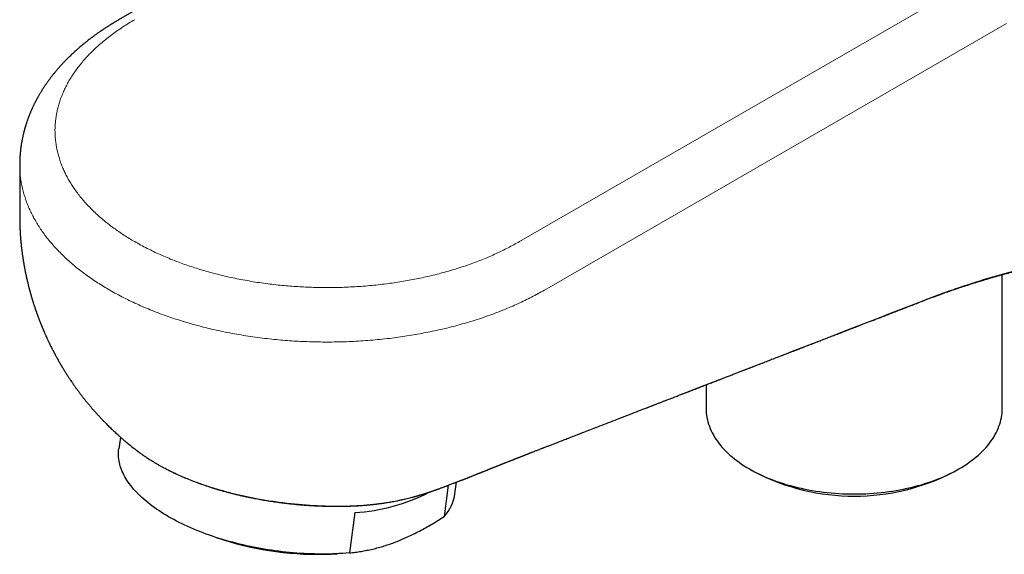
# Model space of a CAD drawing. Header units: millimetres. Extents: x 8 to 945, y 12 to 444.
# Tile 27 of 40: x 718 to 787, y 77 to 115. Entities that reach past the tile are written whole.
import ezdxf

# ---------------------------------------------------------------- set-up
doc = ezdxf.new("R2010")
doc.units = ezdxf.units.MM

msp = doc.modelspace()

# ---------------------------------------------------------------- linework, layer by layer
at = {"color": 252, "linetype": 'Continuous', "lineweight": 0}
for p, q in [((785.836, 118.181), (753.145, 99.308)), ((754.911, 95.873), (787.603, 114.746)), ((727.524, 83.546), (727.482, 83.573))]:
    msp.add_line(p, q, dxfattribs=at)
at = {"color": 7, "linetype": 'Continuous', "lineweight": 30}
for p, q in [((717.781, 104.752), (717.781, 101.057)), ((787.309, 87.483), (787.309, 96.966)), ((766.354, 89.168), (766.354, 87.483)), ((724.905, 85.469), (724.793, 84.629)), ((726.124, 84.469), (726.13, 84.464)), ((754.778, 84.681), (754.785, 84.683)), ((769.421, 83.207), (769.775, 83.003)), ((783.887, 83.003), (784.241, 83.207)), ((748.581, 81.448), (748.692, 82.278)), ((748.107, 82.055), (747.81, 79.833)), ((745.622, 81.222), (745.639, 81.227)), ((745.622, 81.221), (745.64, 81.226)), ((739.502, 80.574), (739.501, 80.574)), ((741.503, 80.125), (741.121, 77.264)), ((731.691, 78.354), (732.127, 78.212)), ((739.819, 77.183), (740.277, 77.206))]:
    msp.add_line(p, q, dxfattribs=at)
at = {"color": 7, "linetype": 'Continuous', "lineweight": 30, "flags": 128}
for points in [[(757.465, 133.876), (742.672, 125.337), (724.773, 115.004)], [(766.354, 87.483), (766.357, 87.325), (766.368, 87.167), (766.386, 87.009), (766.411, 86.851), (766.443, 86.694), (766.483, 86.537), (766.529, 86.381), (766.583, 86.226), (766.643, 86.071), (766.711, 85.918), (766.785, 85.765), (766.866, 85.614), (766.955, 85.464), (767.05, 85.316), (767.151, 85.168), (767.259, 85.023), (767.374, 84.879), (767.496, 84.737), (767.623, 84.597), (767.757, 84.459), (767.898, 84.323), (768.044, 84.189), (768.196, 84.057), (768.355, 83.928), (768.519, 83.801), (768.689, 83.677), (768.864, 83.555), (769.045, 83.436), (769.231, 83.32), (769.422, 83.206), (769.619, 83.096), (769.82, 82.988), (770.027, 82.884), (770.237, 82.783), (770.453, 82.684), (770.673, 82.59), (770.897, 82.498), (771.125, 82.41), (771.357, 82.326), (771.592, 82.245), (771.832, 82.168), (772.074, 82.094), (772.32, 82.024), (772.57, 81.958), (772.822, 81.895), (773.076, 81.836), (773.334, 81.782), (773.593, 81.731), (773.855, 81.684), (774.119, 81.641), (774.385, 81.602), (774.653, 81.567), (774.922, 81.536), (775.192, 81.509), (775.464, 81.486), (775.736, 81.468), (776.009, 81.453), (776.283, 81.443), (776.557, 81.437), (776.831, 81.435), (777.105, 81.437), (777.379, 81.443), (777.653, 81.453), (777.926, 81.468), (778.199, 81.486), (778.47, 81.509), (778.74, 81.536), (779.01, 81.567), (779.277, 81.602), (779.543, 81.641), (779.807, 81.684), (780.069, 81.731), (780.329, 81.782), (780.586, 81.836), (780.841, 81.895), (781.093, 81.958), (781.342, 82.024), (781.588, 82.094), (781.831, 82.168), (782.07, 82.245), (782.306, 82.326), (782.538, 82.41), (782.766, 82.498), (782.99, 82.59), (783.209, 82.684), (783.425, 82.783), (783.636, 82.884), (783.842, 82.988), (784.043, 83.096), (784.24, 83.206), (784.431, 83.32), (784.617, 83.436), (784.798, 83.555), (784.974, 83.677), (785.143, 83.801), (785.308, 83.928), (785.466, 84.057), (785.618, 84.189), (785.765, 84.323), (785.905, 84.459), (786.039, 84.597), (786.167, 84.737), (786.288, 84.879), (786.403, 85.023), (786.511, 85.168), (786.613, 85.316), (786.708, 85.464), (786.796, 85.614), (786.877, 85.765), (786.952, 85.918), (787.019, 86.071), (787.08, 86.226), (787.133, 86.381), (787.18, 86.537), (787.219, 86.694), (787.251, 86.851), (787.276, 87.009), (787.294, 87.167), (787.305, 87.325), (787.309, 87.483), (787.309, 87.483)], [(741.121, 77.264), (740.882, 77.244), (740.642, 77.226), (740.399, 77.212), (740.155, 77.2), (739.91, 77.191), (739.662, 77.184), (739.414, 77.181), (739.164, 77.18), (738.913, 77.181), (738.661, 77.186), (738.408, 77.193), (738.155, 77.202), (737.901, 77.215), (737.646, 77.23), (737.39, 77.248), (737.135, 77.268), (736.879, 77.291), (736.623, 77.317), (736.367, 77.345), (736.111, 77.376), (735.856, 77.41), (735.601, 77.446), (735.346, 77.485), (735.092, 77.526), (734.839, 77.57), (734.586, 77.617), (734.335, 77.666), (734.085, 77.717), (733.836, 77.771), (733.588, 77.827), (733.341, 77.886), (733.096, 77.947), (732.853, 78.011), (732.612, 78.076), (732.372, 78.144), (732.135, 78.215), (731.899, 78.287), (731.666, 78.362), (731.435, 78.439), (731.206, 78.518), (730.981, 78.599), (730.757, 78.682), (730.537, 78.767), (730.319, 78.854), (730.104, 78.943), (729.892, 79.034), (729.683, 79.127), (729.478, 79.221), (729.276, 79.318), (729.077, 79.416), (728.882, 79.516), (728.69, 79.617), (728.502, 79.72), (728.318, 79.824), (728.138, 79.93), (727.962, 80.038), (727.789, 80.146), (727.621, 80.256), (727.457, 80.368), (727.297, 80.48), (727.142, 80.594), (726.991, 80.709), (726.844, 80.825), (726.702, 80.942), (726.565, 81.06), (726.432, 81.179), (726.304, 81.298), (726.181, 81.419), (726.062, 81.54), (725.949, 81.662), (725.84, 81.785), (725.737, 81.908), (725.638, 82.032), (725.545, 82.156), (725.457, 82.281), (725.374, 82.405), (725.296, 82.531), (725.223, 82.656), (725.156, 82.782), (725.094, 82.907), (725.037, 83.033), (724.986, 83.159), (724.94, 83.285), (724.9, 83.411), (724.864, 83.536), (724.835, 83.661), (724.811, 83.786), (724.792, 83.911), (724.779, 84.035), (724.771, 84.159), (724.769, 84.282), (724.773, 84.405), (724.781, 84.527), (724.793, 84.629)]]:
    msp.add_lwpolyline(points, dxfattribs=at)
at = {"color": 7, "linetype": 'Continuous', "lineweight": 30}
for centre, radius, start, end in [((776.831, 96.598), 15.317, 242.57402, 297.43136), ((740.75, 93.197), 13.094, 273.29997, 297.29634), ((745.534, 81.911), 3.082, 317.59258, 351.35583), ((738.84, 99.134), 21.972, 252.21117, 272.55514)]:
    msp.add_arc(centre, radius, start, end, dxfattribs=at)
for points, knots in [([(724.773, 115.004), (724.737, 114.983), (724.671, 114.944), (724.577, 114.889), (724.496, 114.841), (724.428, 114.8), (724.371, 114.766), (724.328, 114.739), (724.296, 114.72), (724.271, 114.704), (724.248, 114.69), (724.221, 114.673), (724.173, 114.643), (724.105, 114.601), (724.02, 114.547), (723.937, 114.494), (723.859, 114.443), (723.785, 114.395), (723.718, 114.35), (723.66, 114.312), (723.611, 114.279), (723.567, 114.249), (723.522, 114.218), (723.47, 114.183), (723.407, 114.139), (723.332, 114.087), (723.251, 114.029), (723.172, 113.974), (723.107, 113.926), (723.052, 113.886), (723.003, 113.85), (722.953, 113.813), (722.9, 113.774), (722.829, 113.721), (722.74, 113.653), (722.632, 113.57), (722.539, 113.497), (722.464, 113.437), (722.405, 113.39), (722.35, 113.345), (722.298, 113.303), (722.253, 113.266), (722.211, 113.231), (722.165, 113.193), (722.112, 113.148), (722.053, 113.098), (721.992, 113.046), (721.932, 112.994), (721.858, 112.929), (721.768, 112.849), (721.664, 112.755), (721.559, 112.659), (721.452, 112.558), (721.359, 112.469), (721.284, 112.396), (721.231, 112.345), (721.185, 112.299), (721.143, 112.256), (721.102, 112.215), (721.059, 112.172), (721.013, 112.124), (720.96, 112.069), (720.902, 112.008), (720.842, 111.945), (720.78, 111.878), (720.718, 111.81), (720.656, 111.741), (720.6, 111.678), (720.546, 111.618), (720.492, 111.556), (720.432, 111.487), (720.364, 111.406), (720.291, 111.318), (720.216, 111.227), (720.147, 111.14), (720.082, 111.058), (720.02, 110.979), (719.962, 110.903), (719.906, 110.828), (719.851, 110.754), (719.797, 110.68), (719.745, 110.608), (719.696, 110.538), (719.645, 110.464), (719.593, 110.388), (719.539, 110.309), (719.487, 110.229), (719.433, 110.146), (719.383, 110.068), (719.336, 109.993), (719.292, 109.923), (719.247, 109.848), (719.204, 109.775), (719.164, 109.708), (719.127, 109.643), (719.091, 109.579), (719.054, 109.514), (719.017, 109.447), (718.979, 109.377), (718.944, 109.311), (718.911, 109.248), (718.881, 109.189), (718.849, 109.127), (718.818, 109.064), (718.789, 109.005), (718.759, 108.945), (718.727, 108.876), (718.691, 108.8), (718.657, 108.725), (718.626, 108.657), (718.598, 108.592), (718.57, 108.529), (718.542, 108.463), (718.514, 108.395), (718.485, 108.324), (718.457, 108.253), (718.43, 108.183), (718.404, 108.114), (718.375, 108.039), (718.345, 107.956), (718.315, 107.87), (718.288, 107.79), (718.263, 107.716), (718.242, 107.651), (718.222, 107.589), (718.202, 107.526), (718.183, 107.461), (718.164, 107.397), (718.147, 107.34), (718.133, 107.289), (718.118, 107.236), (718.103, 107.181), (718.089, 107.125), (718.074, 107.067), (718.058, 107.004), (718.042, 106.938), (718.023, 106.86), (718.003, 106.773), (717.981, 106.671), (717.959, 106.563), (717.94, 106.462), (717.922, 106.36), (717.905, 106.262), (717.889, 106.164), (717.876, 106.076), (717.865, 105.998), (717.857, 105.931), (717.85, 105.879), (717.846, 105.843), (717.841, 105.805), (717.836, 105.757), (717.83, 105.7), (717.824, 105.64), (717.819, 105.585), (717.814, 105.532), (717.81, 105.479), (717.806, 105.428), (717.803, 105.383), (717.8, 105.343), (717.798, 105.302), (717.795, 105.256), (717.793, 105.208), (717.791, 105.162), (717.789, 105.122), (717.788, 105.087), (717.786, 105.055), (717.785, 105.019), (717.784, 104.971), (717.783, 104.911), (717.782, 104.836), (717.782, 104.781), (717.781, 104.752)], [0, 0, 0, 0, 0.008473, 0.015973, 0.022501, 0.028055, 0.032635, 0.03624, 0.038745, 0.04044, 0.042243, 0.044476, 0.047139, 0.054057, 0.061304, 0.068222, 0.074809, 0.081066, 0.08681, 0.091748, 0.095876, 0.099374, 0.103091, 0.107489, 0.112765, 0.119282, 0.127051, 0.134094, 0.139913, 0.144444, 0.148641, 0.153109, 0.157818, 0.162739, 0.172261, 0.182172, 0.192362, 0.197866, 0.203305, 0.208673, 0.213587, 0.217805, 0.221473, 0.225607, 0.23092, 0.236794, 0.242676, 0.248541, 0.254371, 0.26471, 0.275186, 0.285646, 0.296286, 0.308184, 0.314475, 0.319898, 0.324757, 0.32916, 0.333411, 0.338021, 0.342809, 0.348512, 0.355178, 0.361954, 0.368338, 0.375982, 0.383103, 0.389448, 0.395283, 0.401551, 0.408449, 0.416239, 0.425783, 0.43497, 0.443506, 0.451529, 0.459223, 0.46684, 0.473729, 0.481162, 0.488279, 0.49516, 0.501906, 0.508361, 0.516121, 0.52352, 0.530925, 0.538601, 0.546844, 0.552849, 0.559411, 0.56656, 0.573448, 0.579562, 0.585032, 0.591226, 0.597102, 0.602942, 0.609351, 0.61605, 0.620928, 0.626129, 0.631966, 0.637769, 0.642736, 0.647732, 0.653968, 0.660927, 0.667833, 0.673834, 0.678934, 0.684743, 0.690508, 0.696243, 0.702363, 0.709115, 0.714709, 0.72041, 0.726972, 0.734198, 0.741598, 0.749019, 0.754753, 0.760466, 0.765534, 0.770571, 0.776513, 0.782067, 0.786783, 0.790881, 0.795015, 0.800041, 0.804776, 0.809082, 0.814684, 0.820592, 0.825682, 0.834093, 0.842331, 0.851138, 0.860947, 0.867581, 0.876294, 0.885321, 0.891667, 0.898008, 0.904721, 0.908131, 0.910807, 0.913696, 0.917393, 0.922682, 0.927674, 0.932104, 0.936197, 0.940598, 0.945244, 0.948727, 0.951633, 0.954895, 0.958873, 0.962951, 0.966619, 0.969949, 0.972529, 0.975098, 0.977908, 0.981765, 0.986733, 0.992811, 1, 1, 1, 1]), ([(717.781, 101.032), (717.781, 101.006), (717.781, 100.962), (717.782, 100.903), (717.782, 100.857), (717.783, 100.82), (717.783, 100.774), (717.784, 100.72), (717.786, 100.655), (717.787, 100.591), (717.789, 100.527), (717.79, 100.472), (717.792, 100.421), (717.794, 100.37), (717.796, 100.311), (717.799, 100.249), (717.801, 100.191), (717.804, 100.142), (717.806, 100.098), (717.808, 100.049), (717.811, 99.993), (717.815, 99.933), (717.818, 99.879), (717.821, 99.83), (717.825, 99.78), (717.828, 99.724), (717.833, 99.667), (717.836, 99.619), (717.839, 99.58), (717.842, 99.541), (717.846, 99.496), (717.85, 99.443), (717.856, 99.373), (717.863, 99.298), (717.87, 99.229), (717.876, 99.17), (717.881, 99.111), (717.888, 99.044), (717.895, 98.981), (717.901, 98.928), (717.906, 98.884), (717.912, 98.835), (717.918, 98.78), (717.925, 98.726), (717.93, 98.68), (717.935, 98.639), (717.941, 98.597), (717.947, 98.548), (717.955, 98.489), (717.963, 98.426), (717.972, 98.367), (717.979, 98.316), (717.985, 98.274), (717.99, 98.238), (717.996, 98.201), (718.003, 98.152), (718.012, 98.09), (718.023, 98.025), (718.032, 97.967), (718.041, 97.912), (718.051, 97.848), (718.062, 97.785), (718.071, 97.73), (718.078, 97.69), (718.085, 97.652), (718.092, 97.61), (718.101, 97.562), (718.11, 97.514), (718.12, 97.459), (718.131, 97.399), (718.146, 97.321), (718.162, 97.238), (718.179, 97.155), (718.194, 97.081), (718.211, 97.001), (718.227, 96.926), (718.24, 96.864), (718.25, 96.819), (718.259, 96.775), (718.271, 96.724), (718.284, 96.666), (718.299, 96.601), (718.314, 96.536), (718.328, 96.477), (718.34, 96.427), (718.351, 96.381), (718.363, 96.33), (718.377, 96.273), (718.392, 96.215), (718.405, 96.162), (718.416, 96.116), (718.429, 96.069), (718.443, 96.013), (718.459, 95.953), (718.473, 95.898), (718.485, 95.855), (718.495, 95.816), (718.506, 95.776), (718.518, 95.732), (718.532, 95.685), (718.544, 95.641), (718.554, 95.603), (718.563, 95.572), (718.572, 95.54), (718.583, 95.504), (718.596, 95.456), (718.613, 95.4), (718.63, 95.343), (718.644, 95.294), (718.657, 95.253), (718.678, 95.182), (718.708, 95.085), (718.746, 94.964), (718.784, 94.842), (718.823, 94.725), (718.855, 94.629), (718.879, 94.558), (718.897, 94.503), (718.915, 94.452), (718.93, 94.408), (718.944, 94.367), (718.96, 94.322), (718.979, 94.268), (718.999, 94.211), (719.019, 94.157), (719.036, 94.11), (719.053, 94.064), (719.073, 94.008), (719.096, 93.945), (719.119, 93.884), (719.14, 93.83), (719.159, 93.778), (719.182, 93.718), (719.207, 93.654), (719.231, 93.594), (719.25, 93.546), (719.265, 93.508), (719.279, 93.471), (719.297, 93.428), (719.315, 93.382), (719.334, 93.337), (719.35, 93.297), (719.365, 93.26), (719.381, 93.221), (719.4, 93.176), (719.421, 93.125), (719.442, 93.075), (719.461, 93.032), (719.476, 92.996), (719.49, 92.964), (719.505, 92.928), (719.524, 92.886), (719.545, 92.836), (719.572, 92.774), (719.603, 92.705), (719.645, 92.611), (719.688, 92.517), (719.733, 92.42), (719.777, 92.324), (719.828, 92.216), (719.892, 92.083), (719.959, 91.946), (720.032, 91.798), (720.088, 91.688), (720.13, 91.607), (720.153, 91.563), (720.177, 91.517), (720.205, 91.464), (720.231, 91.414), (720.253, 91.372), (720.268, 91.343), (720.284, 91.313), (720.305, 91.275), (720.332, 91.224), (720.353, 91.185), (720.365, 91.163)], [0, 0, 0, 0, 0.007445, 0.01321, 0.017314, 0.02067, 0.024038, 0.030523, 0.036315, 0.043002, 0.049074, 0.054868, 0.059106, 0.063953, 0.069665, 0.076203, 0.082091, 0.086588, 0.090438, 0.094926, 0.100684, 0.106726, 0.112336, 0.116662, 0.120912, 0.126727, 0.133123, 0.137547, 0.140801, 0.144463, 0.14878, 0.153899, 0.160114, 0.169088, 0.175717, 0.180488, 0.186262, 0.192967, 0.200118, 0.204696, 0.208356, 0.212985, 0.218962, 0.224608, 0.228887, 0.232446, 0.23649, 0.241182, 0.246966, 0.253648, 0.259656, 0.264428, 0.26848, 0.272065, 0.275225, 0.279147, 0.286508, 0.293501, 0.29841, 0.30354, 0.309737, 0.317286, 0.322095, 0.325921, 0.329217, 0.333333, 0.338329, 0.343287, 0.347784, 0.354627, 0.360976, 0.37096, 0.379227, 0.385548, 0.393142, 0.402873, 0.407866, 0.411731, 0.416082, 0.421103, 0.426949, 0.43351, 0.44049, 0.446261, 0.451177, 0.455444, 0.460186, 0.466463, 0.47252, 0.477686, 0.482174, 0.486333, 0.492015, 0.499017, 0.504349, 0.50849, 0.512226, 0.515872, 0.520717, 0.525488, 0.530149, 0.533953, 0.536919, 0.539701, 0.543473, 0.547989, 0.554163, 0.560609, 0.56534, 0.569042, 0.573058, 0.586958, 0.598435, 0.61011, 0.624073, 0.634399, 0.639696, 0.645865, 0.651303, 0.655366, 0.65935, 0.663922, 0.66925, 0.675978, 0.681682, 0.685959, 0.690587, 0.695987, 0.703217, 0.710065, 0.714991, 0.720115, 0.726213, 0.733666, 0.740246, 0.745036, 0.748455, 0.752231, 0.756671, 0.761873, 0.766831, 0.770744, 0.774445, 0.778423, 0.782953, 0.78872, 0.794405, 0.798943, 0.80235, 0.805683, 0.809202, 0.813573, 0.819232, 0.824843, 0.833331, 0.841394, 0.854572, 0.863522, 0.872583, 0.885136, 0.898354, 0.915699, 0.929335, 0.946423, 0.951543, 0.955938, 0.960915, 0.966685, 0.973339, 0.977216, 0.980298, 0.98308, 0.987224, 0.992864, 1, 1, 1, 1]), ([(781.876, 95.175), (782.04, 95.238), (782.365, 95.363), (782.855, 95.543), (783.34, 95.718), (783.82, 95.885), (784.291, 96.045), (784.754, 96.197), (785.208, 96.343), (785.656, 96.483), (786.124, 96.625), (786.611, 96.769), (787.116, 96.913), (787.61, 97.05), (788.093, 97.18), (788.563, 97.303), (789.022, 97.42), (789.467, 97.529), (789.899, 97.633), (790.317, 97.73), (790.722, 97.821), (791.111, 97.907), (791.479, 97.986), (791.826, 98.058), (792.152, 98.124), (792.464, 98.186), (792.762, 98.244), (793.038, 98.296), (793.292, 98.343), (793.525, 98.386), (793.745, 98.425), (793.954, 98.462), (794.149, 98.495), (794.331, 98.526), (794.501, 98.554), (794.655, 98.58), (794.795, 98.603), (794.901, 98.619), (794.974, 98.631), (795.017, 98.638), (795.051, 98.643), (795.08, 98.648), (795.118, 98.654), (795.172, 98.662), (795.246, 98.674), (795.336, 98.687), (795.441, 98.703), (795.562, 98.722), (795.7, 98.742), (795.853, 98.764), (796.145, 98.807), (796.573, 98.866), (797.123, 98.937), (797.664, 99.003), (798.197, 99.064), (798.734, 99.12), (799.272, 99.172), (799.808, 99.219), (800.338, 99.262), (800.765, 99.292), (801.089, 99.313), (801.313, 99.327), (801.535, 99.34), (801.756, 99.352), (801.974, 99.363), (802.19, 99.373), (802.382, 99.381), (802.543, 99.388), (802.667, 99.392), (802.771, 99.396), (802.845, 99.399), (802.894, 99.4), (802.924, 99.401), (802.948, 99.402), (802.967, 99.403), (802.99, 99.403), (803.024, 99.404), (803.078, 99.406), (803.154, 99.408), (803.248, 99.411), (803.356, 99.414), (803.58, 99.419), (803.853, 99.424), (804.176, 99.428), (804.438, 99.431), (804.705, 99.432), (804.981, 99.431), (805.268, 99.429), (805.511, 99.426), (805.708, 99.423), (805.855, 99.42), (805.999, 99.417), (806.135, 99.414), (806.257, 99.41), (806.362, 99.407), (806.451, 99.404), (806.523, 99.402), (806.574, 99.4), (806.611, 99.399), (806.644, 99.398), (806.687, 99.396), (806.743, 99.394), (806.827, 99.391), (806.935, 99.387), (807.064, 99.381), (807.195, 99.375), (807.325, 99.369), (807.453, 99.362), (807.573, 99.356), (807.679, 99.35), (807.767, 99.345), (807.842, 99.341), (807.916, 99.336), (808, 99.331), (808.097, 99.325), (808.197, 99.318), (808.264, 99.313), (808.295, 99.311)], [0, 0, 0, 0, 0.02314, 0.045794, 0.067963, 0.08965, 0.110856, 0.131217, 0.151115, 0.170549, 0.18952, 0.211499, 0.232819, 0.253476, 0.273471, 0.292802, 0.311465, 0.329461, 0.346788, 0.363444, 0.379428, 0.39474, 0.409379, 0.422565, 0.435151, 0.447138, 0.458526, 0.469314, 0.478602, 0.487394, 0.495692, 0.503494, 0.510803, 0.517611, 0.523851, 0.529649, 0.534829, 0.539394, 0.541332, 0.542963, 0.54416, 0.545073, 0.546229, 0.548364, 0.551079, 0.554372, 0.558243, 0.562692, 0.56772, 0.573324, 0.579504, 0.599725, 0.619937, 0.638911, 0.657876, 0.676831, 0.695775, 0.7146, 0.733016, 0.751007, 0.758789, 0.766489, 0.774108, 0.781646, 0.789102, 0.796477, 0.803708, 0.808648, 0.812878, 0.816399, 0.81921, 0.8204, 0.821396, 0.822197, 0.822804, 0.823412, 0.824443, 0.826323, 0.828872, 0.832088, 0.835879, 0.839728, 0.854654, 0.863395, 0.872029, 0.880818, 0.889985, 0.899533, 0.90946, 0.914272, 0.919169, 0.92413, 0.928712, 0.932742, 0.936259, 0.93921, 0.941595, 0.943414, 0.944271, 0.94528, 0.946714, 0.948574, 0.950859, 0.955006, 0.959361, 0.963678, 0.967959, 0.972208, 0.976373, 0.979844, 0.982719, 0.985007, 0.987295, 0.990091, 0.9933, 0.996936, 1, 1, 1, 1]), ([(754.782, 84.682), (754.789, 84.684), (754.808, 84.692), (754.85, 84.708), (754.908, 84.731), (754.981, 84.759), (755.069, 84.794), (755.171, 84.834), (755.285, 84.877), (755.443, 84.939), (755.646, 85.018), (755.912, 85.121), (756.205, 85.234), (756.526, 85.359), (756.868, 85.492), (757.232, 85.633), (757.618, 85.782), (758.017, 85.937), (758.426, 86.096), (759.108, 86.36), (760.057, 86.728), (761.268, 87.197), (762.147, 87.538), (762.696, 87.751), (762.918, 87.837), (763.134, 87.92), (763.341, 88.001), (763.538, 88.077), (763.725, 88.15), (763.902, 88.218), (764.07, 88.283), (764.223, 88.343), (764.364, 88.397), (764.491, 88.446), (764.612, 88.493), (764.725, 88.537), (764.831, 88.578), (764.927, 88.615), (765.012, 88.648), (765.079, 88.674), (765.132, 88.695), (765.175, 88.712), (765.224, 88.73), (765.281, 88.753), (765.349, 88.779), (765.428, 88.809), (765.521, 88.845), (765.629, 88.887), (765.753, 88.935), (765.89, 88.988), (766.04, 89.046), (766.192, 89.106), (766.347, 89.165), (766.5, 89.225), (766.657, 89.285), (766.813, 89.346), (766.966, 89.405), (767.144, 89.474), (767.346, 89.552), (767.569, 89.639), (767.809, 89.732), (768.065, 89.831), (768.333, 89.935), (768.588, 90.033), (768.83, 90.127), (769.059, 90.216), (769.272, 90.298), (769.467, 90.374), (769.647, 90.444), (769.817, 90.509), (769.982, 90.573), (770.217, 90.664), (770.527, 90.784), (770.918, 90.936), (771.323, 91.092), (771.642, 91.216), (771.873, 91.305), (772.009, 91.358), (772.14, 91.409), (772.263, 91.456), (772.376, 91.5), (772.48, 91.54), (772.56, 91.571), (772.619, 91.594), (772.661, 91.61), (772.7, 91.625), (772.734, 91.638), (772.761, 91.649), (772.781, 91.657), (772.797, 91.663), (772.816, 91.67), (772.842, 91.68), (772.878, 91.694), (772.927, 91.713), (772.99, 91.737), (773.064, 91.766), (773.149, 91.799), (773.246, 91.837), (773.354, 91.878), (773.542, 91.951), (773.804, 92.052), (774.15, 92.186), (774.504, 92.323), (774.865, 92.463), (775.215, 92.599), (775.555, 92.73), (775.825, 92.835), (776.03, 92.914), (776.174, 92.97), (776.324, 93.028), (776.485, 93.09), (776.653, 93.155), (776.831, 93.224), (777.018, 93.296), (777.214, 93.372), (777.429, 93.455), (777.666, 93.547), (777.923, 93.646), (778.194, 93.751), (778.476, 93.86), (778.771, 93.974), (779.079, 94.093), (779.399, 94.217), (779.737, 94.348), (780.093, 94.485), (780.468, 94.631), (780.857, 94.781), (781.259, 94.936), (781.6, 95.068), (781.807, 95.148), (781.875, 95.175)], [0, 0, 0, 0, 0.000984, 0.002835, 0.005145, 0.007994, 0.011333, 0.015163, 0.019422, 0.023804, 0.032659, 0.041841, 0.053198, 0.065018, 0.077302, 0.090977, 0.105184, 0.119923, 0.13511, 0.150315, 0.195311, 0.239922, 0.28415, 0.292429, 0.300675, 0.308653, 0.316293, 0.323594, 0.330435, 0.33695, 0.343139, 0.349001, 0.353959, 0.358657, 0.363094, 0.367272, 0.371189, 0.374765, 0.3779, 0.380594, 0.38217, 0.383735, 0.385447, 0.387554, 0.390059, 0.392961, 0.396261, 0.40035, 0.404921, 0.409972, 0.415505, 0.421519, 0.426898, 0.432611, 0.438482, 0.444248, 0.449907, 0.45546, 0.46397, 0.472216, 0.480198, 0.490587, 0.500493, 0.509914, 0.518852, 0.527306, 0.535276, 0.542347, 0.548989, 0.5552, 0.561175, 0.567246, 0.581161, 0.595579, 0.610502, 0.625928, 0.630971, 0.636064, 0.640969, 0.645509, 0.649683, 0.653492, 0.656935, 0.658561, 0.660091, 0.661524, 0.662853, 0.663889, 0.664547, 0.665027, 0.665719, 0.666657, 0.66784, 0.669744, 0.672063, 0.674796, 0.677944, 0.681506, 0.685484, 0.689875, 0.702322, 0.71448, 0.728186, 0.741503, 0.754434, 0.766976, 0.779131, 0.784357, 0.789573, 0.795111, 0.801018, 0.807292, 0.813813, 0.820689, 0.827919, 0.835505, 0.844556, 0.854066, 0.864034, 0.874461, 0.885346, 0.896689, 0.908491, 0.920751, 0.934087, 0.947927, 0.962269, 0.977114, 0.992463, 1, 1, 1, 1]), ([(720.365, 91.163), (720.377, 91.141), (720.398, 91.103), (720.425, 91.055), (720.444, 91.02), (720.462, 90.988), (720.482, 90.952), (720.515, 90.893), (720.559, 90.815), (720.607, 90.731), (720.648, 90.661), (720.68, 90.607), (720.71, 90.555), (720.741, 90.503), (720.779, 90.439), (720.824, 90.363), (720.874, 90.28), (720.921, 90.204), (720.964, 90.135), (721.004, 90.07), (721.049, 89.999), (721.106, 89.91), (721.169, 89.81), (721.236, 89.708), (721.297, 89.614), (721.364, 89.514), (721.429, 89.418), (721.487, 89.333), (721.532, 89.268), (721.573, 89.208), (721.614, 89.15), (721.657, 89.088), (721.707, 89.018), (721.762, 88.941), (721.818, 88.864), (721.868, 88.794), (721.915, 88.731), (721.962, 88.667), (722.013, 88.599), (722.071, 88.522), (722.134, 88.44), (722.195, 88.36), (722.251, 88.288), (722.304, 88.22), (722.356, 88.155), (722.41, 88.087), (722.465, 88.018), (722.522, 87.948), (722.576, 87.882), (722.626, 87.822), (722.671, 87.767), (722.716, 87.714), (722.76, 87.661), (722.809, 87.604), (722.861, 87.542), (722.925, 87.467), (722.995, 87.387), (723.068, 87.304), (723.137, 87.227), (723.206, 87.15), (723.28, 87.069), (723.359, 86.981), (723.44, 86.894), (723.516, 86.813), (723.585, 86.74), (723.651, 86.671), (723.717, 86.603), (723.784, 86.534), (723.871, 86.446), (723.976, 86.34), (724.095, 86.223), (724.208, 86.112), (724.317, 86.008), (724.424, 85.906), (724.537, 85.801), (724.663, 85.686), (724.801, 85.561), (724.947, 85.432), (725.088, 85.308), (725.227, 85.19), (725.364, 85.074), (725.581, 84.895), (725.809, 84.712), (726, 84.564), (726.072, 84.509), (726.094, 84.492), (726.111, 84.479), (726.121, 84.472), (726.124, 84.469)], [0, 0, 0, 0, 0.008489, 0.014679, 0.018627, 0.02188, 0.027088, 0.032824, 0.044685, 0.057282, 0.065329, 0.072046, 0.078677, 0.085307, 0.092705, 0.103619, 0.115226, 0.12542, 0.133907, 0.142395, 0.15146, 0.162157, 0.178205, 0.191301, 0.203253, 0.216067, 0.232005, 0.242205, 0.250872, 0.258737, 0.2666, 0.274817, 0.284268, 0.295765, 0.30672, 0.316191, 0.324825, 0.333463, 0.342681, 0.353453, 0.365967, 0.377585, 0.387378, 0.396963, 0.406536, 0.415551, 0.425958, 0.436384, 0.446156, 0.454611, 0.462661, 0.470273, 0.477918, 0.486066, 0.495489, 0.505236, 0.51921, 0.531292, 0.542617, 0.554011, 0.566033, 0.579707, 0.593848, 0.606198, 0.61713, 0.627693, 0.638306, 0.648892, 0.660464, 0.679827, 0.699289, 0.716677, 0.733212, 0.749865, 0.766696, 0.785066, 0.807354, 0.829524, 0.850709, 0.870697, 0.890882, 0.911186, 0.965385, 0.989519, 0.992656, 0.995734, 0.998792, 1, 1, 1, 1]), ([(726.13, 84.464), (726.137, 84.46), (726.154, 84.446), (726.184, 84.424), (726.224, 84.394), (726.264, 84.365), (726.29, 84.346), (726.3, 84.338)], [0, 0, 0, 0, 0.108174, 0.297087, 0.53314, 0.816402, 1, 1, 1, 1]), ([(726.304, 84.335), (726.311, 84.33), (726.339, 84.31), (726.391, 84.272), (726.462, 84.221), (726.547, 84.162), (726.646, 84.094), (726.76, 84.017), (726.887, 83.934), (727.026, 83.845), (727.179, 83.75), (727.345, 83.649), (727.463, 83.581), (727.524, 83.545)], [0, 0, 0, 0, 0.017693, 0.072686, 0.134555, 0.203298, 0.290274, 0.386216, 0.491116, 0.604962, 0.727739, 0.859427, 1, 1, 1, 1]), ([(750.023, 82.796), (750.043, 82.805), (750.081, 82.82), (750.133, 82.841), (750.174, 82.858), (750.207, 82.871), (750.232, 82.881), (750.259, 82.892), (750.292, 82.905), (750.329, 82.92), (750.365, 82.934), (750.397, 82.948), (750.428, 82.96), (750.459, 82.972), (750.492, 82.986), (750.535, 83.003), (750.589, 83.025), (750.65, 83.049), (750.708, 83.073), (750.762, 83.094), (750.811, 83.114), (750.857, 83.132), (750.905, 83.152), (750.96, 83.174), (751.019, 83.197), (751.076, 83.22), (751.127, 83.24), (751.173, 83.259), (751.216, 83.276), (751.262, 83.294), (751.314, 83.315), (751.373, 83.339), (751.433, 83.363), (751.491, 83.386), (751.544, 83.407), (751.592, 83.426), (751.637, 83.444), (751.684, 83.463), (751.737, 83.484), (751.794, 83.507), (751.851, 83.529), (751.905, 83.551), (751.956, 83.571), (752.004, 83.59), (752.054, 83.61), (752.109, 83.632), (752.174, 83.658), (752.242, 83.685), (752.311, 83.712), (752.375, 83.737), (752.432, 83.76), (752.486, 83.781), (752.541, 83.803), (752.601, 83.827), (752.663, 83.851), (752.721, 83.875), (752.774, 83.895), (752.823, 83.915), (752.872, 83.934), (752.92, 83.953), (752.964, 83.97), (753.006, 83.987), (753.05, 84.004), (753.106, 84.026), (753.174, 84.053), (753.248, 84.082), (753.317, 84.109), (753.381, 84.135), (753.44, 84.157), (753.495, 84.179), (753.55, 84.201), (753.607, 84.223), (753.662, 84.245), (753.711, 84.264), (753.756, 84.282), (753.802, 84.3), (753.852, 84.319), (753.905, 84.34), (753.962, 84.362), (754.022, 84.385), (754.094, 84.414), (754.175, 84.445), (754.274, 84.484), (754.376, 84.524), (754.485, 84.566), (754.588, 84.606), (754.678, 84.641), (754.744, 84.667), (754.773, 84.678), (754.786, 84.683)], [0, 0, 0, 0, 0.012745, 0.023452, 0.032119, 0.038747, 0.043483, 0.047993, 0.055566, 0.063691, 0.071216, 0.078037, 0.084026, 0.090336, 0.097042, 0.104908, 0.117223, 0.13066, 0.142746, 0.15382, 0.164041, 0.17321, 0.18244, 0.194362, 0.207472, 0.219334, 0.229936, 0.239379, 0.247958, 0.257013, 0.268149, 0.280977, 0.29394, 0.305702, 0.316937, 0.327, 0.33616, 0.345256, 0.356582, 0.369083, 0.381068, 0.392415, 0.403213, 0.412695, 0.422854, 0.434445, 0.447598, 0.463217, 0.477381, 0.491178, 0.503232, 0.513386, 0.525198, 0.53797, 0.551552, 0.563949, 0.57478, 0.584598, 0.595053, 0.605637, 0.614727, 0.62316, 0.632203, 0.642369, 0.658981, 0.674699, 0.689056, 0.702981, 0.715407, 0.725934, 0.73822, 0.750354, 0.762111, 0.772653, 0.781547, 0.790716, 0.801788, 0.813034, 0.824911, 0.837992, 0.850677, 0.870517, 0.890172, 0.913278, 0.935509, 0.958552, 0.981433, 0.991968, 1, 1, 1, 1]), ([(727.523, 83.546), (727.559, 83.525), (727.625, 83.487), (727.719, 83.434), (727.809, 83.384), (727.919, 83.324), (728.058, 83.25), (728.24, 83.155), (728.445, 83.051), (728.67, 82.942), (728.956, 82.808), (729.307, 82.651), (729.726, 82.476), (730.161, 82.305), (730.614, 82.138), (730.969, 82.017), (731.21, 81.938), (731.331, 81.899), (731.444, 81.863), (731.544, 81.832), (731.631, 81.805), (731.703, 81.784), (731.762, 81.766), (731.81, 81.752), (731.854, 81.739), (731.9, 81.725), (731.951, 81.71), (732.024, 81.689), (732.122, 81.661), (732.251, 81.625), (732.398, 81.585), (732.564, 81.541), (732.748, 81.493), (732.95, 81.442), (733.165, 81.39), (733.459, 81.32), (733.835, 81.237), (734.277, 81.146), (734.715, 81.063), (735.147, 80.988), (735.59, 80.918), (735.953, 80.865), (736.234, 80.827), (736.43, 80.802), (736.628, 80.779), (736.822, 80.756), (737.009, 80.736), (737.191, 80.717), (737.367, 80.7), (737.534, 80.685), (737.682, 80.672), (737.802, 80.662), (737.898, 80.655), (737.971, 80.649), (738.033, 80.645), (738.084, 80.641), (738.123, 80.638), (738.15, 80.637), (738.176, 80.635), (738.212, 80.632), (738.267, 80.629), (738.339, 80.624), (738.425, 80.619), (738.529, 80.613), (738.65, 80.606), (738.788, 80.599), (738.943, 80.592), (739.114, 80.585), (739.302, 80.578), (739.433, 80.575), (739.501, 80.573)], [0, 0, 0, 0, 0.011308, 0.021136, 0.030013, 0.039382, 0.055259, 0.072548, 0.094448, 0.116341, 0.138132, 0.176792, 0.21513, 0.253237, 0.293787, 0.334145, 0.344685, 0.355172, 0.364791, 0.373219, 0.380455, 0.3865, 0.391353, 0.395076, 0.398602, 0.402274, 0.406468, 0.411322, 0.42028, 0.430866, 0.443079, 0.456509, 0.471475, 0.487978, 0.505513, 0.52327, 0.558766, 0.595079, 0.628191, 0.661954, 0.696366, 0.731426, 0.746497, 0.761683, 0.776987, 0.792329, 0.806836, 0.820262, 0.834698, 0.847633, 0.859068, 0.869002, 0.875529, 0.881195, 0.885999, 0.889943, 0.893026, 0.895248, 0.896213, 0.89905, 0.903562, 0.908978, 0.915718, 0.923781, 0.933169, 0.943881, 0.955919, 0.969284, 0.983977, 1, 1, 1, 1]), ([(746.942, 81.626), (746.965, 81.633), (747.004, 81.647), (747.053, 81.664), (747.088, 81.676), (747.123, 81.689), (747.168, 81.704), (747.219, 81.722), (747.267, 81.74), (747.305, 81.754), (747.339, 81.766), (747.374, 81.779), (747.431, 81.799), (747.505, 81.827), (747.591, 81.859), (747.668, 81.888), (747.742, 81.916), (747.816, 81.944), (747.889, 81.972), (747.96, 81.999), (748.038, 82.028), (748.127, 82.062), (748.231, 82.102), (748.343, 82.145), (748.445, 82.184), (748.536, 82.218), (748.612, 82.247), (748.692, 82.278), (748.774, 82.309), (748.853, 82.339), (748.925, 82.367), (748.987, 82.391), (749.041, 82.411), (749.087, 82.429), (749.13, 82.445), (749.175, 82.463), (749.228, 82.483), (749.287, 82.506), (749.349, 82.53), (749.41, 82.554), (749.47, 82.577), (749.521, 82.597), (749.564, 82.614), (749.599, 82.628), (749.634, 82.641), (749.674, 82.657), (749.721, 82.676), (749.781, 82.699), (749.851, 82.728), (749.933, 82.76), (749.991, 82.784), (750.022, 82.796)], [0, 0, 0, 0, 0.018065, 0.031083, 0.039297, 0.046677, 0.059561, 0.075149, 0.087891, 0.098735, 0.107039, 0.11601, 0.127263, 0.155073, 0.179483, 0.202202, 0.223964, 0.246941, 0.271858, 0.295446, 0.316748, 0.349974, 0.386231, 0.425622, 0.468477, 0.494266, 0.521174, 0.549201, 0.578347, 0.606914, 0.632414, 0.653626, 0.672093, 0.687813, 0.701026, 0.716057, 0.733457, 0.753849, 0.774792, 0.795181, 0.815017, 0.834017, 0.846062, 0.857523, 0.868398, 0.880549, 0.89676, 0.91666, 0.940501, 0.968283, 1, 1, 1, 1]), ([(745.639, 81.226), (745.647, 81.228), (745.669, 81.234), (745.704, 81.243), (745.744, 81.255), (745.787, 81.266), (745.83, 81.278), (745.868, 81.289), (745.908, 81.301), (745.954, 81.314), (746.007, 81.329), (746.058, 81.344), (746.103, 81.358), (746.151, 81.372), (746.204, 81.388), (746.259, 81.405), (746.306, 81.419), (746.347, 81.432), (746.393, 81.446), (746.443, 81.462), (746.491, 81.477), (746.529, 81.489), (746.561, 81.499), (746.599, 81.511), (746.647, 81.527), (746.7, 81.544), (746.742, 81.558), (746.773, 81.568), (746.8, 81.578), (746.838, 81.59), (746.886, 81.607), (746.922, 81.619), (746.942, 81.626)], [0, 0, 0, 0, 0.018712, 0.049959, 0.078742, 0.111485, 0.146823, 0.176296, 0.199907, 0.237444, 0.281771, 0.321143, 0.354769, 0.385607, 0.430302, 0.477966, 0.510646, 0.539628, 0.57173, 0.617846, 0.654703, 0.681934, 0.704791, 0.72991, 0.769058, 0.816201, 0.853277, 0.866828, 0.887387, 0.916439, 0.95398, 1, 1, 1, 1]), ([(739.502, 80.573), (739.61, 80.57), (739.819, 80.565), (740.125, 80.562), (740.415, 80.562), (740.689, 80.565), (740.948, 80.571), (741.186, 80.58), (741.404, 80.589), (741.604, 80.6), (741.789, 80.611), (741.961, 80.623), (742.122, 80.635), (742.272, 80.647), (742.41, 80.659), (742.533, 80.671), (742.642, 80.682), (742.739, 80.692), (742.823, 80.701), (742.895, 80.709), (742.956, 80.716), (743.008, 80.722), (743.057, 80.728), (743.113, 80.735), (743.185, 80.744), (743.275, 80.756), (743.376, 80.769), (743.488, 80.785), (743.609, 80.803), (743.747, 80.824), (743.903, 80.849), (744.078, 80.879), (744.265, 80.912), (744.471, 80.952), (744.687, 80.996), (744.905, 81.043), (745.109, 81.09), (745.298, 81.136), (745.468, 81.179), (745.574, 81.208), (745.622, 81.221)], [0, 0, 0, 0, 0.04871, 0.095186, 0.139496, 0.181595, 0.221412, 0.258904, 0.292127, 0.323312, 0.352464, 0.379583, 0.40467, 0.429055, 0.451152, 0.470958, 0.488473, 0.504012, 0.517846, 0.529329, 0.539296, 0.547747, 0.554918, 0.563278, 0.575602, 0.590528, 0.607566, 0.626196, 0.646418, 0.668235, 0.695992, 0.725963, 0.758148, 0.792544, 0.833668, 0.872379, 0.908685, 0.942594, 0.974113, 1, 1, 1, 1]), ([(741.121, 77.264), (741.256, 77.278), (741.526, 77.307), (741.934, 77.368), (742.343, 77.443), (742.753, 77.532), (743.162, 77.636), (743.57, 77.755), (743.978, 77.888), (744.387, 78.037), (744.801, 78.204), (745.22, 78.387), (745.645, 78.589), (746.073, 78.806), (746.503, 79.04), (746.937, 79.289), (747.373, 79.553), (747.664, 79.739), (747.81, 79.833)], [0, 0, 0, 0, 0.0639847, 0.1275405, 0.1906727, 0.2534119, 0.3158103, 0.3768305, 0.4376686, 0.4984127, 0.5591549, 0.6212307, 0.6834941, 0.7460295, 0.8089069, 0.8721786, 0.9358747, 1, 1, 1, 1])]:
    msp.add_open_spline(points, degree=3, knots=knots, dxfattribs=at)
at = {"color": 252, "linetype": 'Continuous', "lineweight": 0}
for points, knots in [([(725.918, 115.026), (725.777, 114.943), (725.494, 114.777), (725.088, 114.518), (724.695, 114.252), (724.317, 113.98), (723.953, 113.701), (723.605, 113.415), (723.283, 113.131), (722.983, 112.85), (722.707, 112.573), (722.444, 112.291), (722.195, 112.005), (721.961, 111.715), (721.735, 111.412), (721.519, 111.096), (721.314, 110.767), (721.127, 110.435), (720.958, 110.1), (720.808, 109.762), (720.676, 109.421), (720.566, 109.088), (720.476, 108.762), (720.404, 108.445), (720.348, 108.126), (720.308, 107.807), (720.285, 107.487), (720.276, 107.157), (720.286, 106.818), (720.314, 106.469), (720.361, 106.121), (720.428, 105.774), (720.513, 105.428), (720.617, 105.084), (720.736, 104.752), (720.869, 104.431), (721.013, 104.122), (721.172, 103.815), (721.347, 103.511), (721.537, 103.211), (721.748, 102.904), (721.981, 102.593), (722.239, 102.277), (722.514, 101.966), (722.805, 101.66), (723.113, 101.359), (723.437, 101.064), (723.768, 100.783), (724.103, 100.516), (724.441, 100.263), (724.792, 100.015), (725.155, 99.773), (725.529, 99.536), (725.788, 99.384), (725.918, 99.308)], [0, 0, 0, 0, 0.019999, 0.039999, 0.06, 0.080001, 0.100003, 0.120004, 0.140006, 0.15834, 0.176674, 0.195008, 0.213341, 0.231674, 0.250007, 0.270007, 0.290006, 0.310005, 0.330004, 0.350002, 0.370001, 0.39, 0.408333, 0.426666, 0.444999, 0.463331, 0.481664, 0.499997, 0.519997, 0.539996, 0.559996, 0.579995, 0.599994, 0.619994, 0.639993, 0.658326, 0.676658, 0.694991, 0.713324, 0.731657, 0.74999, 0.76999, 0.78999, 0.80999, 0.829991, 0.849992, 0.869994, 0.889996, 0.908331, 0.926666, 0.945, 0.963335, 0.981668, 1, 1, 1, 1]), ([(717.781, 104.752), (717.783, 104.62), (717.787, 104.357), (717.821, 103.963), (717.874, 103.57), (717.949, 103.178), (718.045, 102.787), (718.163, 102.399), (718.298, 102.023), (718.448, 101.661), (718.61, 101.312), (718.791, 100.965), (718.988, 100.622), (719.203, 100.282), (719.441, 99.936), (719.705, 99.584), (719.996, 99.227), (720.306, 98.876), (720.635, 98.53), (720.983, 98.19), (721.349, 97.857), (721.723, 97.54), (722.102, 97.238), (722.484, 96.952), (722.88, 96.671), (723.29, 96.398), (723.712, 96.131), (724.005, 95.959), (724.152, 95.873)], [0, 0, 0, 0, 0.04, 0.08, 0.12, 0.16, 0.199999, 0.239999, 0.279999, 0.316666, 0.353333, 0.39, 0.426666, 0.463333, 0.5, 0.54, 0.58, 0.62, 0.66, 0.699999, 0.739999, 0.779999, 0.816666, 0.853333, 0.89, 0.926666, 0.963333, 1, 1, 1, 1]), ([(725.918, 99.308), (726.062, 99.227), (726.35, 99.064), (726.798, 98.829), (727.258, 98.602), (727.73, 98.384), (728.213, 98.174), (728.708, 97.973), (729.2, 97.787), (729.687, 97.614), (730.167, 97.454), (730.655, 97.303), (731.151, 97.159), (731.654, 97.024), (732.178, 96.893), (732.725, 96.768), (733.294, 96.65), (733.87, 96.542), (734.45, 96.445), (735.036, 96.358), (735.627, 96.282), (736.204, 96.218), (736.768, 96.166), (737.318, 96.125), (737.87, 96.093), (738.423, 96.07), (738.977, 96.056), (739.548, 96.051), (740.136, 96.057), (740.74, 96.073), (741.343, 96.1), (741.945, 96.139), (742.543, 96.188), (743.139, 96.248), (743.715, 96.317), (744.271, 96.393), (744.806, 96.476), (745.337, 96.569), (745.863, 96.669), (746.384, 96.779), (746.915, 96.901), (747.455, 97.036), (748.002, 97.184), (748.541, 97.343), (749.071, 97.511), (749.592, 97.689), (750.103, 97.876), (750.589, 98.067), (751.052, 98.261), (751.491, 98.456), (751.921, 98.658), (752.34, 98.868), (752.749, 99.084), (753.013, 99.233), (753.145, 99.308)], [0, 0, 0, 0, 0.0199985, 0.0399985, 0.0599995, 0.0800011, 0.1000029, 0.1200046, 0.1400062, 0.1583409, 0.1766753, 0.1950094, 0.2133432, 0.2316767, 0.25001, 0.2700096, 0.290009, 0.3100083, 0.3300076, 0.3500068, 0.370006, 0.3900053, 0.4083381, 0.426671, 0.4450039, 0.4633368, 0.4816697, 0.5000027, 0.5200021, 0.5400015, 0.5600008, 0.5800001, 0.5999992, 0.6199983, 0.6399973, 0.6583298, 0.6766623, 0.6949948, 0.7133273, 0.73166, 0.7499927, 0.7699922, 0.7899919, 0.809992, 0.8299924, 0.8499932, 0.8699943, 0.8899958, 0.9083307, 0.9266655, 0.9450002, 0.9633345, 0.9816679, 1, 1, 1, 1]), ([(781.985, 95.243), (782.188, 95.321), (782.594, 95.476), (783.217, 95.704), (783.85, 95.928), (784.494, 96.146), (785.144, 96.358), (785.801, 96.565), (786.462, 96.765), (787.133, 96.959), (787.818, 97.15), (788.517, 97.337), (789.23, 97.519), (789.952, 97.695), (790.682, 97.864), (791.422, 98.027), (792.169, 98.183), (792.925, 98.332), (793.688, 98.473), (794.459, 98.606), (795.237, 98.732), (796.023, 98.848), (796.811, 98.955), (797.602, 99.053), (798.394, 99.14), (799.193, 99.218), (800.003, 99.285), (800.824, 99.343), (801.656, 99.389), (802.493, 99.423), (803.335, 99.445), (804.181, 99.454), (805.031, 99.45), (805.852, 99.434), (806.645, 99.407), (807.409, 99.37), (808.174, 99.321), (808.687, 99.285), (808.946, 99.262), (808.948, 99.261)], [0, 0, 0, 0, 0.028194, 0.056387, 0.08458, 0.112773, 0.140966, 0.168656, 0.196346, 0.224037, 0.251728, 0.279983, 0.308239, 0.336494, 0.36475, 0.393005, 0.42126, 0.449514, 0.477707, 0.505899, 0.534091, 0.562283, 0.590475, 0.618164, 0.645853, 0.673543, 0.701234, 0.72949, 0.757746, 0.786002, 0.814259, 0.842515, 0.870771, 0.899025, 0.924197, 0.949368, 0.974539, 0.999709, 1, 1, 1, 1]), ([(724.152, 95.873), (724.314, 95.781), (724.639, 95.597), (725.146, 95.332), (725.665, 95.076), (726.198, 94.829), (726.745, 94.592), (727.304, 94.365), (727.859, 94.155), (728.409, 93.96), (728.952, 93.779), (729.504, 93.608), (730.064, 93.446), (730.632, 93.293), (731.224, 93.146), (731.842, 93.004), (732.485, 92.871), (733.135, 92.749), (733.791, 92.639), (734.453, 92.541), (735.12, 92.455), (735.773, 92.383), (736.41, 92.324), (737.031, 92.277), (737.654, 92.241), (738.279, 92.215), (738.905, 92.199), (739.55, 92.194), (740.215, 92.2), (740.897, 92.219), (741.578, 92.25), (742.258, 92.293), (742.934, 92.348), (743.607, 92.416), (744.258, 92.494), (744.886, 92.581), (745.491, 92.675), (746.091, 92.779), (746.685, 92.893), (747.274, 93.016), (747.873, 93.154), (748.483, 93.306), (749.101, 93.474), (749.71, 93.653), (750.309, 93.844), (750.897, 94.044), (751.474, 94.256), (752.024, 94.471), (752.547, 94.69), (753.043, 94.91), (753.528, 95.139), (754.002, 95.376), (754.464, 95.62), (754.762, 95.789), (754.911, 95.873)], [0, 0, 0, 0, 0.02, 0.04, 0.06, 0.08, 0.1, 0.12, 0.14, 0.158333, 0.176666, 0.195, 0.213333, 0.231667, 0.25, 0.27, 0.29, 0.31, 0.33, 0.35, 0.37, 0.39, 0.408333, 0.426666, 0.445, 0.463333, 0.481667, 0.5, 0.52, 0.54, 0.56, 0.58, 0.6, 0.62, 0.64, 0.658333, 0.676666, 0.695, 0.713333, 0.731667, 0.75, 0.77, 0.79, 0.81, 0.83, 0.85, 0.87, 0.89, 0.908333, 0.926666, 0.945, 0.963333, 0.981667, 1, 1, 1, 1]), ([(754.785, 84.683), (756.584, 85.382), (762.022, 87.492), (771.088, 91.013), (778.352, 93.833), (781.985, 95.243)], [0, 0, 0, 0, 0.198204, 0.599102, 1, 1, 1, 1]), ([(781.875, 95.175), (781.894, 95.183), (781.934, 95.201), (781.968, 95.228), (781.985, 95.243)], [0, 0, 0, 0, 0.4781626, 1, 1, 1, 1]), ([(726.124, 84.47), (726.183, 84.426), (726.33, 84.314), (726.578, 84.14), (726.867, 83.947), (727.168, 83.758), (727.377, 83.635), (727.482, 83.573)], [0, 0, 0, 0, 0.143726, 0.357883, 0.572017, 0.786077, 1, 1, 1, 1]), ([(727.482, 83.573), (727.591, 83.511), (727.809, 83.388), (728.15, 83.207), (728.501, 83.031), (728.862, 82.86), (729.23, 82.695), (729.605, 82.537), (729.986, 82.385), (730.375, 82.238), (730.774, 82.097), (731.181, 81.96), (731.598, 81.829), (732.02, 81.705), (732.448, 81.587), (732.877, 81.475), (733.309, 81.371), (733.741, 81.274), (734.176, 81.183), (734.469, 81.128), (734.615, 81.1)], [0, 0, 0, 0, 0.056009, 0.112053, 0.168117, 0.224187, 0.280253, 0.33531, 0.390354, 0.445384, 0.500399, 0.5564, 0.612388, 0.668364, 0.724328, 0.780282, 0.835227, 0.890162, 0.945087, 1, 1, 1, 1]), ([(734.615, 81.1), (734.797, 81.067), (735.162, 81.002), (735.713, 80.915), (736.265, 80.838), (736.818, 80.771), (737.368, 80.714), (737.914, 80.667), (738.456, 80.629), (738.995, 80.6), (739.353, 80.589), (739.532, 80.583)], [0, 0, 0, 0, 0.1121151, 0.2241941, 0.3362337, 0.448233, 0.5601951, 0.670131, 0.7800568, 0.8899998, 1, 1, 1, 1]), ([(741.409, 80.596), (741.567, 80.604), (741.883, 80.621), (742.35, 80.657), (742.81, 80.702), (743.262, 80.755), (743.706, 80.818), (744.141, 80.89), (744.567, 80.97), (744.982, 81.059), (745.334, 81.143), (745.543, 81.201), (745.622, 81.222)], [0, 0, 0, 0, 0.104091, 0.208192, 0.312328, 0.416503, 0.520703, 0.624905, 0.729082, 0.833216, 0.937302, 1, 1, 1, 1]), ([(739.532, 80.583), (739.524, 80.578), (739.514, 80.571), (739.504, 80.573), (739.502, 80.574)], [0, 0, 0, 0, 0.818834, 1, 1, 1, 1]), ([(739.532, 80.583), (739.689, 80.579), (740.006, 80.571), (740.476, 80.569), (740.946, 80.576), (741.255, 80.589), (741.409, 80.596)], [0, 0, 0, 0, 0.249013, 0.499033, 0.749828, 1, 1, 1, 1])]:
    msp.add_open_spline(points, degree=3, knots=knots, dxfattribs=at)

doc.saveas('drawing.dxf')
